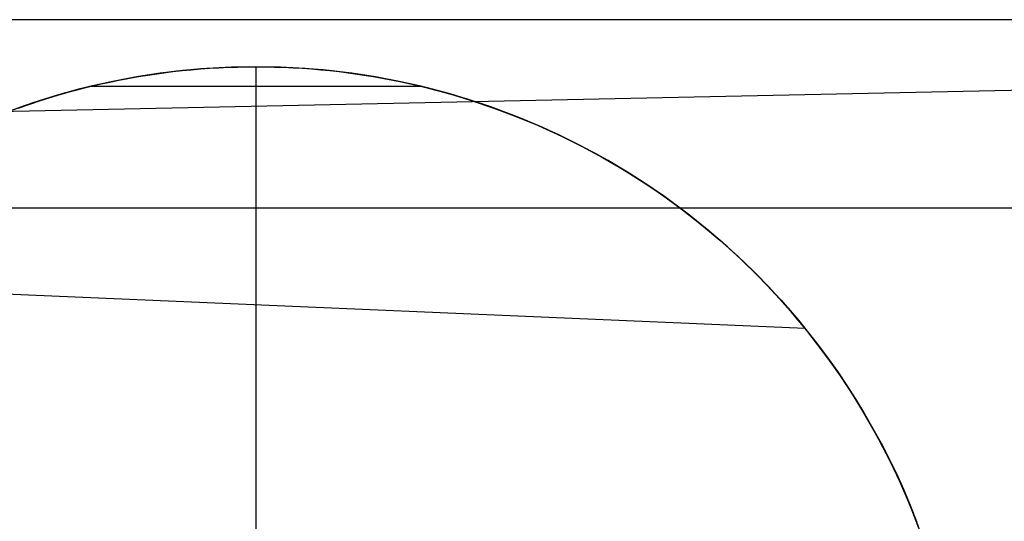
# Model space of a CAD drawing. Header units: millimetres. Extents: x -653 to -103, y 0 to 350.
# Tile 24 of 112: x -520.44 to -510, y 10.67 to 16. Entities that reach past the tile are written whole.
import ezdxf

# ---------------------------------------------------------------- set-up
doc = ezdxf.new("R2010")
doc.units = ezdxf.units.MM
doc.layers.add('Level Side Table Ferm Living', color=7, linetype='Continuous', true_color=0x000000)

msp = doc.modelspace()

# ---------------------------------------------------------------- linework, layer by layer
at = {"layer": 'Level Side Table Ferm Living'}
for p, q in [((-532.071, 14.789, 8.125), (-224.024, 21.207, 8.125)), ((-148.937, 16, 440), (-531.937, 16, 440)), ((-518.701, 15.461, 4.177), (-518.954, 15.431, 4.177)), ((-518.701, 15.461, 4.177), (-518.954, 15.431, 4.177)), ((-518.523, 15.477, -5.823), (-518.782, 15.452, -5.823)), ((-518.722, 15.459, 3.187), (-518.625, 15.468, 3.197)), ((-518.458, 15.482, -0.823), (-518.718, 15.459, -0.823)), ((-518.447, 15.483, 4.177), (-518.701, 15.461, 4.177)), ((-518.447, 15.483, 4.177), (-518.701, 15.461, 4.177)), ((-518.625, 15.468, 3.197), (-518.527, 15.477, 3.206)), ((-518.527, 15.477, 3.206), (-518.429, 15.484, 3.213)), ((-518.263, 15.493, -5.823), (-518.523, 15.477, -5.823)), ((-518.198, 15.495, -0.823), (-518.458, 15.482, -0.823)), ((-518.192, 15.496, 4.177), (-518.447, 15.483, 4.177)), ((-518.192, 15.496, 4.177), (-518.447, 15.483, 4.177)), ((-518.429, 15.484, 3.213), (-518.331, 15.49, 3.218)), ((-518.331, 15.49, 3.218), (-518.233, 15.494, 3.221)), ((-518.002, 15.5, -5.823), (-518.263, 15.493, -5.823)), ((-518.233, 15.494, 3.221), (-518.134, 15.497, 3.222)), ((-517.937, 15.5, -0.823), (-518.198, 15.495, -0.823)), ((-517.937, 15.5, 4.177), (-518.192, 15.496, 4.177)), ((-517.937, 15.5, 4.177), (-518.192, 15.496, 4.177)), ((-518.134, 15.497, 3.222), (-518.036, 15.499, 3.222)), ((-518.036, 15.499, 3.222), (-517.937, 15.5, 3.22)), ((-517.742, 15.497, -5.823), (-518.002, 15.5, -5.823)), ((-517.683, 15.496, 4.177), (-517.937, 15.5, 4.177)), ((-517.937, 15.5, -5.823), (-517.937, 0.5, -5.823)), ((-517.677, 15.495, -0.823), (-517.937, 15.5, -0.823)), ((-517.937, 15.5, 4.177), (-517.937, 15.5, -5.823)), ((-517.937, 15.5, 4.177), (-517.937, 15.289, 4.177)), ((-517.683, 15.496, 4.177), (-517.937, 15.5, 4.177)), ((-517.937, 15.5, 3.22), (-517.838, 15.499, 3.217)), ((-517.937, 15.5, 4.177), (-517.937, 15.5, 3.22)), ((-517.937, 15.5, 4.177), (-517.937, 15.289, 4.177)), ((-517.838, 15.499, 3.217), (-517.74, 15.497, 3.211)), ((-517.482, 15.486, -5.823), (-517.742, 15.497, -5.823)), ((-517.74, 15.497, 3.211), (-517.641, 15.494, 3.204)), ((-517.428, 15.483, 4.177), (-517.683, 15.496, 4.177)), ((-517.428, 15.483, 4.177), (-517.683, 15.496, 4.177)), ((-517.416, 15.482, -0.823), (-517.677, 15.495, -0.823)), ((-517.641, 15.494, 3.204), (-517.543, 15.49, 3.196)), ((-517.543, 15.49, 3.196), (-517.445, 15.484, 3.185)), ((-517.223, 15.466, -5.823), (-517.482, 15.486, -5.823)), ((-517.445, 15.484, 3.185), (-517.348, 15.477, 3.173)), ((-517.174, 15.461, 4.177), (-517.428, 15.483, 4.177)), ((-517.174, 15.461, 4.177), (-517.428, 15.483, 4.177)), ((-517.157, 15.459, -0.823), (-517.416, 15.482, -0.823)), ((-517.348, 15.477, 3.173), (-517.25, 15.468, 3.159)), ((-517.25, 15.468, 3.159), (-517.153, 15.459, 3.144)), ((-516.964, 15.437, -5.823), (-517.223, 15.466, -5.823)), ((-516.921, 15.431, 4.177), (-517.174, 15.461, 4.177)), ((-516.921, 15.431, 4.177), (-517.174, 15.461, 4.177)), ((-519.297, 15.376, -5.823), (-519.552, 15.324, -5.823)), ((-519.234, 15.387, -0.823), (-519.49, 15.337, -0.823)), ((-519.487, 15.338, 3.051), (-519.393, 15.357, 3.073)), ((-519.206, 15.392, 4.177), (-519.456, 15.345, 4.177)), ((-519.206, 15.392, 4.177), (-519.456, 15.345, 4.177)), ((-519.393, 15.357, 3.073), (-519.298, 15.375, 3.094)), ((-519.298, 15.375, 3.094), (-519.204, 15.392, 3.113)), ((-519.04, 15.419, -5.823), (-519.297, 15.376, -5.823)), ((-518.977, 15.428, -0.823), (-519.234, 15.387, -0.823)), ((-518.954, 15.431, 4.177), (-519.206, 15.392, 4.177)), ((-518.954, 15.431, 4.177), (-519.206, 15.392, 4.177)), ((-519.204, 15.392, 3.113), (-519.108, 15.408, 3.131)), ((-519.108, 15.408, 3.131), (-519.012, 15.423, 3.147)), ((-518.782, 15.452, -5.823), (-519.04, 15.419, -5.823)), ((-519.012, 15.423, 3.147), (-518.916, 15.436, 3.162)), ((-518.718, 15.459, -0.823), (-518.977, 15.428, -0.823)), ((-518.916, 15.436, 3.162), (-518.819, 15.448, 3.176)), ((-518.819, 15.448, 3.176), (-518.722, 15.459, 3.187)), ((-516.898, 15.428, -0.823), (-517.157, 15.459, -0.823)), ((-517.153, 15.459, 3.144), (-517.056, 15.448, 3.127)), ((-517.056, 15.448, 3.127), (-516.96, 15.436, 3.109)), ((-516.706, 15.398, -5.823), (-516.964, 15.437, -5.823)), ((-516.96, 15.436, 3.109), (-516.864, 15.423, 3.09)), ((-516.669, 15.392, 4.177), (-516.921, 15.431, 4.177)), ((-516.669, 15.392, 4.177), (-516.921, 15.431, 4.177)), ((-516.64, 15.387, -0.823), (-516.898, 15.428, -0.823)), ((-516.864, 15.423, 3.09), (-516.768, 15.408, 3.069)), ((-516.768, 15.408, 3.069), (-516.674, 15.393, 3.046)), ((-516.45, 15.351, -5.823), (-516.706, 15.398, -5.823)), ((-516.674, 15.393, 3.046), (-516.579, 15.376, 3.023)), ((-516.419, 15.345, 4.177), (-516.669, 15.392, 4.177)), ((-516.419, 15.345, 4.177), (-516.669, 15.392, 4.177)), ((-516.384, 15.337, -0.823), (-516.64, 15.387, -0.823)), ((-516.579, 15.376, 3.023), (-516.485, 15.358, 2.998)), ((-516.485, 15.358, 2.998), (-516.392, 15.339, 2.972)), ((-519.805, 15.264, -5.823), (-520.056, 15.195, -5.823)), ((-519.745, 15.279, -0.823), (-519.996, 15.212, -0.823)), ((-519.96, 15.222, 4.018), (-519.833, 15.256, 4.099)), ((-519.96, 15.222, 4.018), (-519.833, 15.256, 4.099)), ((-519.856, 15.25, 2.951), (-519.673, 15.296, 3.004)), ((-519.833, 15.256, 4.099), (-519.705, 15.289, 4.177)), ((-519.833, 15.256, 4.099), (-519.705, 15.289, 4.177)), ((-519.552, 15.324, -5.823), (-519.805, 15.264, -5.823)), ((-519.49, 15.337, -0.823), (-519.745, 15.279, -0.823)), ((-519.456, 15.345, 4.177), (-519.705, 15.289, 4.177)), ((-519.456, 15.345, 4.177), (-519.705, 15.289, 4.177)), ((-516.17, 15.289, 4.177), (-519.705, 15.289, 4.177)), ((-516.17, 15.289, 4.177), (-519.705, 15.289, 4.177)), ((-519.673, 15.296, 3.004), (-519.58, 15.318, 3.028)), ((-519.58, 15.318, 3.028), (-519.487, 15.338, 3.051)), ((-516.196, 15.295, -5.823), (-516.45, 15.351, -5.823)), ((-516.17, 15.289, 4.177), (-516.419, 15.345, 4.177)), ((-516.17, 15.289, 4.177), (-516.419, 15.345, 4.177)), ((-516.392, 15.339, 2.972), (-516.207, 15.298, 2.916)), ((-516.13, 15.279, -0.823), (-516.384, 15.337, -0.823)), ((-516.207, 15.298, 2.916), (-516.025, 15.252, 2.857)), ((-515.944, 15.23, -5.823), (-516.196, 15.295, -5.823)), ((-516.17, 15.289, 4.177), (-516.042, 15.256, 4.099)), ((-516.17, 15.289, 4.177), (-516.042, 15.256, 4.099)), ((-515.878, 15.212, -0.823), (-516.13, 15.279, -0.823)), ((-516.042, 15.256, 4.099), (-515.915, 15.222, 4.018)), ((-516.042, 15.256, 4.099), (-515.915, 15.222, 4.018)), ((-516.025, 15.252, 2.857), (-515.845, 15.202, 2.794)), ((-520.056, 15.195, -5.823), (-520.304, 15.117, -5.823)), ((-519.996, 15.212, -0.823), (-520.246, 15.136, -0.823)), ((-520.216, 15.145, 2.834), (-520.038, 15.2, 2.895)), ((-520.212, 15.146, 3.849), (-520.086, 15.185, 3.934)), ((-520.212, 15.146, 3.849), (-520.086, 15.185, 3.934)), ((-520.086, 15.185, 3.934), (-519.96, 15.222, 4.018)), ((-520.086, 15.185, 3.934), (-519.96, 15.222, 4.018)), ((-520.038, 15.2, 2.895), (-519.856, 15.25, 2.951)), ((-515.694, 15.157, -5.823), (-515.944, 15.23, -5.823)), ((-515.915, 15.222, 4.018), (-515.789, 15.185, 3.934)), ((-515.915, 15.222, 4.018), (-515.789, 15.185, 3.934)), ((-515.629, 15.136, -0.823), (-515.878, 15.212, -0.823)), ((-515.845, 15.202, 2.794), (-515.667, 15.148, 2.727)), ((-515.789, 15.185, 3.934), (-515.663, 15.146, 3.849)), ((-515.789, 15.185, 3.934), (-515.663, 15.146, 3.849)), ((-515.447, 15.075, -5.823), (-515.694, 15.157, -5.823)), ((-515.667, 15.148, 2.727), (-515.492, 15.09, 2.657)), ((-520.566, 15.024, 2.702), (-520.393, 15.087, 2.77)), ((-520.304, 15.117, -5.823), (-520.55, 15.03, -5.823)), ((-520.246, 15.136, -0.823), (-520.493, 15.051, -0.823)), ((-520.46, 15.062, 3.672), (-520.212, 15.146, 3.849)), ((-520.46, 15.062, 3.672), (-520.212, 15.146, 3.849)), ((-520.393, 15.087, 2.77), (-520.216, 15.145, 2.834)), ((-515.663, 15.146, 3.849), (-515.415, 15.062, 3.672)), ((-515.663, 15.146, 3.849), (-515.415, 15.062, 3.672)), ((-515.382, 15.051, -0.823), (-515.629, 15.136, -0.823)), ((-515.492, 15.09, 2.657), (-515.319, 15.028, 2.585)), ((-515.203, 14.984, -5.823), (-515.447, 15.075, -5.823)), ((-515.415, 15.062, 3.672), (-515.171, 14.97, 3.49)), ((-515.415, 15.062, 3.672), (-515.171, 14.97, 3.49)), ((-515.139, 14.958, -0.823), (-515.382, 15.051, -0.823)), ((-515.319, 15.028, 2.585), (-515.149, 14.962, 2.511)), ((-514.962, 14.885, -5.823), (-515.203, 14.984, -5.823)), ((-515.171, 14.97, 3.49), (-514.933, 14.871, 3.305)), ((-515.171, 14.97, 3.49), (-514.933, 14.871, 3.305)), ((-515.149, 14.962, 2.511), (-514.981, 14.893, 2.434)), ((-514.899, 14.857, -0.823), (-515.139, 14.958, -0.823)), ((-514.981, 14.893, 2.434), (-514.818, 14.82, 2.357)), ((-514.725, 14.777, -5.823), (-514.962, 14.885, -5.823)), ((-514.933, 14.871, 3.305), (-514.701, 14.765, 3.118)), ((-514.933, 14.871, 3.305), (-514.701, 14.765, 3.118)), ((-514.662, 14.747, -0.823), (-514.899, 14.857, -0.823)), ((-514.818, 14.82, 2.357), (-514.656, 14.744, 2.279)), ((-514.492, 14.662, -5.823), (-514.725, 14.777, -5.823)), ((-514.701, 14.765, 3.118), (-514.476, 14.653, 2.932)), ((-514.701, 14.765, 3.118), (-514.476, 14.653, 2.932)), ((-514.43, 14.629, -0.823), (-514.662, 14.747, -0.823)), ((-514.656, 14.744, 2.279), (-514.497, 14.664, 2.199)), ((-514.497, 14.664, 2.199), (-514.339, 14.581, 2.118)), ((-514.263, 14.538, -5.823), (-514.492, 14.662, -5.823)), ((-514.476, 14.653, 2.932), (-514.259, 14.536, 2.749)), ((-514.476, 14.653, 2.932), (-514.259, 14.536, 2.749)), ((-514.201, 14.503, -0.823), (-514.43, 14.629, -0.823)), ((-514.339, 14.581, 2.118), (-514.184, 14.493, 2.036)), ((-514.038, 14.407, -5.823), (-514.263, 14.538, -5.823)), ((-514.259, 14.536, 2.749), (-514.042, 14.409, 2.564)), ((-514.259, 14.536, 2.749), (-514.042, 14.409, 2.564)), ((-513.977, 14.369, -0.823), (-514.201, 14.503, -0.823)), ((-514.184, 14.493, 2.036), (-514.031, 14.402, 1.953)), ((-514.042, 14.409, 2.564), (-513.828, 14.274, 2.379)), ((-514.042, 14.409, 2.564), (-513.828, 14.274, 2.379)), ((-513.818, 14.267, -5.823), (-514.038, 14.407, -5.823)), ((-514.031, 14.402, 1.953), (-513.88, 14.308, 1.87)), ((-513.759, 14.228, -0.823), (-513.977, 14.369, -0.823)), ((-513.88, 14.308, 1.87), (-513.731, 14.21, 1.787)), ((-513.828, 14.274, 2.379), (-513.618, 14.132, 2.194)), ((-513.828, 14.274, 2.379), (-513.618, 14.132, 2.194)), ((-513.603, 14.121, -5.823), (-513.818, 14.267, -5.823)), ((-513.545, 14.079, -0.823), (-513.759, 14.228, -0.823)), ((-513.731, 14.21, 1.787), (-513.585, 14.108, 1.703)), ((-513.618, 14.132, 2.194), (-513.413, 13.981, 2.011)), ((-513.618, 14.132, 2.194), (-513.413, 13.981, 2.011)), ((-513.393, 13.967, -5.823), (-513.603, 14.121, -5.823)), ((-513.585, 14.108, 1.703), (-513.441, 14.003, 1.62)), ((-148.937, 14, 440), (-531.937, 14, 440)), ((-513.336, 13.923, -0.823), (-513.545, 14.079, -0.823)), ((-513.441, 14.003, 1.62), (-513.3, 13.895, 1.537)), ((-513.413, 13.981, 2.011), (-513.211, 13.823, 1.83)), ((-513.413, 13.981, 2.011), (-513.211, 13.823, 1.83)), ((-513.189, 13.805, -5.823), (-513.393, 13.967, -5.823)), ((-513.133, 13.759, -0.823), (-513.336, 13.923, -0.823)), ((-513.3, 13.895, 1.537), (-513.162, 13.783, 1.455)), ((-513.211, 13.823, 1.83), (-513.014, 13.658, 1.651)), ((-513.211, 13.823, 1.83), (-513.014, 13.658, 1.651)), ((-512.99, 13.637, -5.823), (-513.189, 13.805, -5.823)), ((-513.162, 13.783, 1.455), (-513.026, 13.668, 1.373)), ((-512.936, 13.589, -0.823), (-513.133, 13.759, -0.823)), ((-513.026, 13.668, 1.373), (-512.892, 13.55, 1.293)), ((-513.014, 13.658, 1.651), (-512.822, 13.484, 1.475)), ((-513.014, 13.658, 1.651), (-512.822, 13.484, 1.475)), ((-512.798, 13.462, -5.823), (-512.99, 13.637, -5.823)), ((-512.744, 13.411, -0.823), (-512.936, 13.589, -0.823)), ((-512.892, 13.55, 1.293), (-512.762, 13.428, 1.214)), ((-512.822, 13.484, 1.475), (-512.634, 13.303, 1.302)), ((-512.822, 13.484, 1.475), (-512.634, 13.303, 1.302)), ((-512.611, 13.28, -5.823), (-512.798, 13.462, -5.823)), ((-512.762, 13.428, 1.214), (-512.634, 13.303, 1.136)), ((-512.559, 13.228, -0.823), (-512.744, 13.411, -0.823)), ((-512.634, 13.303, 1.302), (-512.518, 13.185, 1.194)), ((-512.634, 13.303, 1.302), (-512.499, 13.165, 1.177)), ((-512.634, 13.303, 1.136), (-512.499, 13.164, 1.053)), ((-512.431, 13.092, -5.823), (-512.611, 13.28, -5.823)), ((-512.111, 12.722, 0.814), (-523.339, 13.203, 1.211)), ((-512.381, 13.037, -0.823), (-512.559, 13.228, -0.823)), ((-512.518, 13.185, 1.194), (-512.404, 13.062, 1.088)), ((-512.499, 13.165, 1.177), (-512.367, 13.022, 1.054)), ((-512.499, 13.164, 1.053), (-512.366, 13.021, 0.972)), ((-512.258, 12.898, -5.823), (-512.431, 13.092, -5.823)), ((-512.404, 13.062, 1.088), (-512.292, 12.937, 0.983)), ((-512.209, 12.841, -0.823), (-512.381, 13.037, -0.823)), ((-512.367, 13.022, 1.054), (-512.237, 12.874, 0.933)), ((-512.366, 13.021, 0.972), (-512.237, 12.874, 0.892)), ((-512.292, 12.937, 0.983), (-512.182, 12.808, 0.881)), ((-512.091, 12.698, -5.823), (-512.258, 12.898, -5.823)), ((-512.237, 12.874, 0.933), (-512.111, 12.722, 0.814)), ((-512.237, 12.874, 0.892), (-512.111, 12.722, 0.814)), ((-512.044, 12.639, -0.823), (-512.209, 12.841, -0.823)), ((-512.182, 12.808, 0.881), (-512.074, 12.676, 0.779)), ((-511.932, 12.492, -5.823), (-512.091, 12.698, -5.823)), ((-512.074, 12.676, 0.779), (-511.968, 12.54, 0.68)), ((-511.887, 12.432, -0.823), (-512.044, 12.639, -0.823)), ((-511.968, 12.54, 0.68), (-511.865, 12.401, 0.583)), ((-511.779, 12.281, -5.823), (-511.932, 12.492, -5.823)), ((-511.736, 12.219, -0.823), (-511.887, 12.432, -0.823)), ((-511.865, 12.401, 0.583), (-511.765, 12.259, 0.488)), ((-511.634, 12.065, -5.823), (-511.779, 12.281, -5.823)), ((-511.765, 12.259, 0.488), (-511.667, 12.114, 0.395)), ((-511.593, 12.001, -0.823), (-511.736, 12.219, -0.823)), ((-511.667, 12.114, 0.395), (-511.572, 11.966, 0.305)), ((-511.497, 11.844, -5.823), (-511.634, 12.065, -5.823)), ((-511.458, 11.778, -0.823), (-511.593, 12.001, -0.823)), ((-511.572, 11.966, 0.305), (-511.48, 11.815, 0.217)), ((-511.368, 11.618, -5.823), (-511.497, 11.844, -5.823)), ((-511.48, 11.815, 0.217), (-511.391, 11.66, 0.132)), ((-511.331, 11.55, -0.823), (-511.458, 11.778, -0.823)), ((-511.391, 11.66, 0.132), (-511.305, 11.503, 0.049)), ((-511.246, 11.388, -5.823), (-511.368, 11.618, -5.823)), ((-511.211, 11.318, -0.823), (-511.331, 11.55, -0.823)), ((-511.305, 11.503, 0.049), (-511.223, 11.343, -0.03)), ((-511.132, 11.153, -5.823), (-511.246, 11.388, -5.823)), ((-511.223, 11.343, -0.03), (-511.143, 11.18, -0.107)), ((-511.1, 11.083, -0.823), (-511.211, 11.318, -0.823)), ((-511.143, 11.18, -0.107), (-511.068, 11.013, -0.18)), ((-511.027, 10.915, -5.823), (-511.132, 11.153, -5.823)), ((-510.997, 10.843, -0.823), (-511.1, 11.083, -0.823)), ((-511.068, 11.013, -0.18), (-510.996, 10.845, -0.25)), ((-510.93, 10.674, -5.823), (-511.027, 10.915, -5.823)), ((-510.903, 10.6, -0.823), (-510.997, 10.843, -0.823)), ((-510.996, 10.845, -0.25), (-510.928, 10.673, -0.317)), ((-510.842, 10.429, -5.823), (-510.93, 10.674, -5.823))]:
    msp.add_line(p, q, dxfattribs=at)

doc.saveas('drawing.dxf')
